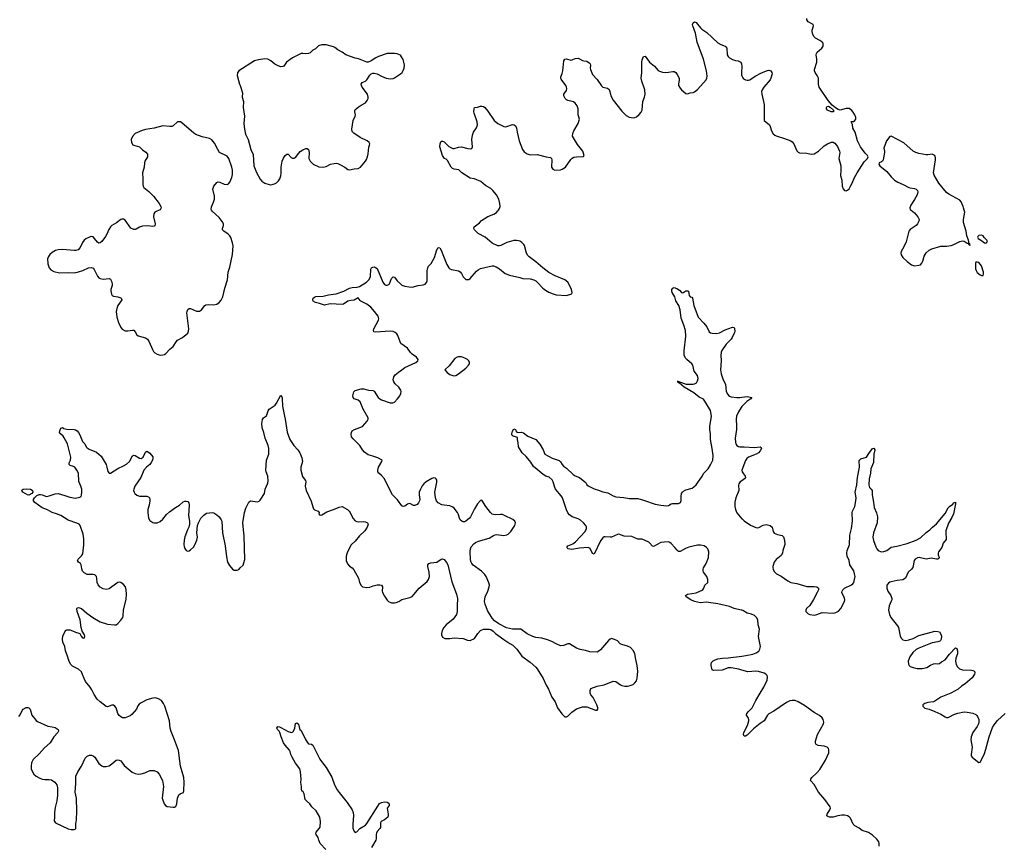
# Model space of a CAD drawing. Header units: inches. Extents: x 1305449 to 1407403, y 744709 to 841554.
# Tile 72 of 114: x 1370083 to 1383602, y 771295 to 782614. Entities that reach past the tile are written whole.
import ezdxf

# ---------------------------------------------------------------- set-up
doc = ezdxf.new("R2010")
doc.units = ezdxf.units.IN
doc.header["$MEASUREMENT"] = 0
for name, color, linetype in [('B3777', 7, 'Continuous'), ('B3778', 7, 'Continuous'), ('B3787', 7, 'Continuous'), ('B3788', 7, 'Continuous')]:
    doc.layers.add(name, color=color, linetype=linetype)

msp = doc.modelspace()

# ---------------------------------------------------------------- linework, layer by layer
at = {"layer": 'B3777', "color": 6}
for points, elevation in [([(1370070, 773049), (1370090, 773073), (1370115, 773130), (1370130, 773148), (1370170, 773173), (1370195, 773175), (1370210, 773170), (1370226, 773150), (1370250, 773070), (1370310, 772996), (1370330, 772979), (1370470, 772916), (1370530, 772908), (1370570, 772897), (1370610, 772870), (1370618, 772850), (1370609, 772830), (1370554, 772770), (1370501, 772690), (1370422, 772618), (1370350, 772536), (1370270, 772461), (1370247, 772413), (1370240, 772370), (1370243, 772330), (1370257, 772290), (1370279, 772259), (1370310, 772230), (1370350, 772206), (1370390, 772191), (1370430, 772184), (1370490, 772185), (1370519, 772179), (1370567, 772147), (1370595, 772110), (1370602, 772070), (1370603, 771970), (1370594, 771890), (1370570, 771802), (1370561, 771730), (1370563, 771670), (1370558, 771618), (1370574, 771590), (1370750, 771508), (1370790, 771499), (1370830, 771497), (1370852, 771508), (1370856, 771530), (1370855, 771575), (1370862, 771630), (1370867, 771750), (1370862, 771930), (1370847, 772010), (1370856, 772130), (1370856, 772230), (1370881, 772290), (1370930, 772366), (1370984, 772476), (1371010, 772505), (1371043, 772517), (1371070, 772519), (1371092, 772510), (1371113, 772490), (1371170, 772405), (1371210, 772372), (1371230, 772365), (1371270, 772362), (1371310, 772373), (1371350, 772400), (1371410, 772450), (1371430, 772456), (1371450, 772452), (1371470, 772439), (1371519, 772379), (1371627, 772287), (1371670, 772269), (1371710, 772260), (1371750, 772261), (1371803, 772277), (1371870, 772310), (1371930, 772307), (1371970, 772290), (1371998, 772258), (1372046, 772170), (1372058, 772090), (1372040, 771930), (1372069, 771849), (1372087, 771827), (1372110, 771815), (1372190, 771803), (1372210, 771806), (1372225, 771815), (1372241, 771850), (1372252, 771928), (1372270, 771972), (1372288, 771990), (1372320, 772000), (1372332, 772008), (1372337, 772030), (1372342, 772150), (1372338, 772210), (1372293, 772370), (1372263, 772583), (1372210, 772730), (1372163, 772843), (1372151, 772891), (1372139, 772990), (1372075, 773190), (1372056, 773230), (1372030, 773268), (1371990, 773294), (1371946, 773306), (1371910, 773303), (1371830, 773276), (1371750, 773238), (1371722, 773218), (1371706, 773194), (1371686, 773150), (1371622, 773078), (1371601, 773059), (1371530, 773031), (1371493, 773033), (1371470, 773044), (1371450, 773061), (1371433, 773090), (1371407, 773167), (1371390, 773193), (1371370, 773206), (1371350, 773206), (1371290, 773184), (1371270, 773185), (1371189, 773249), (1371149, 773289), (1371104, 773350), (1371074, 773414), (1371051, 773450), (1370989, 773530), (1370967, 773570), (1370947, 773627), (1370930, 773661), (1370890, 773697), (1370810, 773740), (1370785, 773765), (1370763, 773803), (1370737, 773890), (1370710, 773950), (1370703, 774010), (1370676, 774070), (1370670, 774110), (1370676, 774150), (1370710, 774232), (1370730, 774240), (1370770, 774239), (1370807, 774227), (1370850, 774205), (1370894, 774194), (1370908, 774188), (1370929, 774150), (1370945, 774130), (1370954, 774126), (1370973, 774130), (1370977, 774150), (1370972, 774170), (1370943, 774223), (1370929, 774270), (1370915, 774375), (1370872, 774490), (1370869, 774530), (1370879, 774541), (1370890, 774545), (1370932, 774530), (1371007, 774467), (1371086, 774410), (1371190, 774350), (1371290, 774317), (1371386, 774306), (1371410, 774310), (1371430, 774325), (1371470, 774370), (1371498, 774410), (1371504, 774430), (1371507, 774513), (1371545, 774655), (1371550, 774730), (1371547, 774790), (1371536, 774830), (1371510, 774863), (1371471, 774891), (1371450, 774893), (1371430, 774887), (1371350, 774828), (1371310, 774804), (1371270, 774794), (1371230, 774800), (1371190, 774825), (1371159, 774859), (1371149, 774890), (1371144, 774944), (1371136, 774970), (1371126, 774986), (1371113, 774993), (1371090, 774998), (1371010, 774998), (1370970, 775022), (1370946, 775046), (1370935, 775075), (1370927, 775130), (1370916, 775150), (1370890, 775170), (1370875, 775190), (1370885, 775210), (1370930, 775254), (1370950, 775281), (1370965, 775405), (1370966, 775490), (1370957, 775550), (1370913, 775670), (1370899, 775690), (1370870, 775705), (1370750, 775745), (1370646, 775810), (1370590, 775832), (1370530, 775848), (1370466, 775886), (1370390, 775915), (1370290, 775987), (1370275, 776010), (1370275, 776030), (1370288, 776052), (1370319, 776081), (1370350, 776096), (1370370, 776098), (1370390, 776092), (1370450, 776068), (1370490, 776077), (1370570, 776107), (1370610, 776111), (1370704, 776084), (1370770, 776059), (1370850, 776047), (1370910, 776058), (1370926, 776070), (1370934, 776086), (1370938, 776130), (1370935, 776170), (1370925, 776210), (1370895, 776275), (1370889, 776390), (1370870, 776430), (1370842, 776470), (1370822, 776482), (1370777, 776497), (1370761, 776510), (1370762, 776530), (1370782, 776570), (1370785, 776610), (1370740, 776790), (1370695, 776875), (1370678, 776898), (1370644, 776930), (1370632, 776950), (1370633, 776970), (1370650, 777007), (1370670, 777016), (1370690, 777004), (1370732, 776992), (1370830, 776991), (1370850, 776986), (1370873, 776970), (1370891, 776950), (1370910, 776915), (1370945, 776825), (1370976, 776790), (1370998, 776750), (1371010, 776736), (1371039, 776719), (1371136, 776676), (1371170, 776652), (1371201, 776621), (1371269, 776509), (1371282, 776470), (1371293, 776413), (1371310, 776388), (1371330, 776390), (1371430, 776453), (1371510, 776490), (1371548, 776512), (1371589, 776551), (1371630, 776628), (1371644, 776636), (1371670, 776630), (1371730, 776595), (1371750, 776593), (1371778, 776610), (1371810, 776680), (1371830, 776692), (1371850, 776680), (1371870, 776663), (1371910, 776614), (1371913, 776590), (1371906, 776570), (1371890, 776534), (1371872, 776510), (1371826, 776474), (1371788, 776430), (1371777, 776410), (1371748, 776332), (1371664, 776210), (1371649, 776170), (1371648, 776150), (1371653, 776130), (1371665, 776110), (1371690, 776087), (1371730, 776076), (1371830, 776073), (1371850, 776064), (1371864, 776050), (1371870, 776030), (1371868, 776010), (1371859, 775950), (1371842, 775890), (1371841, 775850), (1371854, 775774), (1371870, 775742), (1371910, 775713), (1371930, 775707), (1371970, 775709), (1372010, 775726), (1372050, 775759), (1372099, 775821), (1372141, 775859), (1372222, 775918), (1372276, 775950), (1372330, 775994), (1372350, 776005), (1372370, 776007), (1372390, 776000), (1372404, 775984), (1372411, 775951), (1372403, 775810), (1372414, 775730), (1372415, 775690), (1372406, 775650), (1372386, 775610), (1372350, 775514), (1372341, 775470), (1372338, 775410), (1372341, 775381), (1372350, 775355), (1372370, 775326), (1372390, 775318), (1372410, 775322), (1372430, 775335), (1372470, 775375), (1372490, 775407), (1372515, 775470), (1372524, 775510), (1372516, 775570), (1372525, 775670), (1372538, 775710), (1372572, 775770), (1372610, 775815), (1372650, 775839), (1372730, 775850), (1372750, 775845), (1372790, 775818), (1372820, 775790), (1372850, 775751), (1372857, 775730), (1372868, 775572), (1372906, 775390), (1372922, 775242), (1372938, 775170), (1372964, 775124), (1373005, 775070), (1373030, 775059), (1373070, 775059), (1373090, 775065), (1373109, 775091), (1373150, 775125), (1373163, 775157), (1373174, 775206), (1373166, 775530), (1373154, 775610), (1373149, 775710), (1373172, 775850), (1373190, 775910), (1373230, 775991), (1373250, 776008), (1373350, 775997), (1373370, 776006), (1373383, 776017), (1373443, 776110), (1373454, 776170), (1373491, 776250), (1373494, 776286), (1373489, 776350), (1373467, 776407), (1373464, 776430), (1373473, 776567), (1373505, 776650), (1373504, 776730), (1373497, 776770), (1373452, 776870), (1373435, 776950), (1373413, 777010), (1373410, 777070), (1373416, 777124), (1373429, 777151), (1373470, 777175), (1373494, 777246), (1373510, 777270), (1373590, 777325), (1373610, 777350), (1373670, 777460), (1373685, 777430), (1373689, 777409), (1373690, 777310), (1373717, 777170), (1373730, 777130), (1373754, 776954), (1373793, 776850), (1373845, 776770), (1373900, 776710), (1373929, 776670), (1373958, 776598), (1373965, 776550), (1373944, 776470), (1373945, 776430), (1373966, 776346), (1373974, 776330), (1374009, 776290), (1374011, 776270), (1374003, 776210), (1374016, 776150), (1374086, 776006), (1374107, 775927), (1374119, 775899), (1374130, 775886), (1374181, 775870), (1374194, 775850), (1374191, 775830), (1374198, 775818), (1374210, 775811), (1374230, 775817), (1374302, 775858), (1374392, 775890), (1374470, 775925), (1374510, 775930), (1374582, 775890), (1374606, 775870), (1374620, 775850), (1374657, 775770), (1374690, 775736), (1374710, 775726), (1374741, 775721), (1374810, 775724), (1374830, 775721), (1374858, 775710), (1374870, 775691), (1374855, 775650), (1374823, 775597), (1374747, 775530), (1374690, 775458), (1374635, 775405), (1374586, 775310), (1374570, 775270), (1374567, 775247), (1374567, 775190), (1374584, 775144), (1374610, 775114), (1374650, 775088), (1374670, 775062), (1374734, 774950), (1374749, 774889), (1374770, 774847), (1374790, 774830), (1374850, 774819), (1374890, 774826), (1374935, 774845), (1374990, 774856), (1375030, 774859), (1375050, 774852), (1375064, 774830), (1375062, 774770), (1375066, 774750), (1375090, 774701), (1375128, 774648), (1375149, 774629), (1375190, 774608), (1375228, 774608), (1375250, 774614), (1375290, 774630), (1375330, 774656), (1375438, 774682), (1375470, 774695), (1375570, 774809), (1375677, 774903), (1375695, 774930), (1375708, 774972), (1375706, 775030), (1375687, 775110), (1375689, 775131), (1375702, 775150), (1375730, 775161), (1375810, 775167), (1375870, 775209), (1375890, 775214), (1375910, 775205), (1375945, 775165), (1375960, 775130), (1376016, 774896), (1376080, 774730), (1376095, 774670), (1376096, 774650), (1376090, 774590), (1376092, 774490), (1376082, 774450), (1376035, 774385), (1375940, 774310), (1375908, 774270), (1375886, 774230), (1375875, 774190), (1375875, 774170), (1375890, 774139), (1375922, 774122), (1375939, 774119), (1375990, 774118), (1376050, 774130), (1376170, 774122), (1376230, 774099), (1376270, 774093), (1376330, 774119), (1376373, 774187), (1376410, 774231), (1376450, 774247), (1376528, 774248), (1376550, 774243), (1376583, 774223), (1376616, 774190), (1376730, 774108), (1376815, 774050), (1376853, 774030), (1376910, 773974), (1376976, 773876), (1377090, 773795), (1377170, 773727), (1377190, 773704), (1377270, 773570), (1377310, 773481), (1377346, 773426), (1377390, 773316), (1377435, 773250), (1377469, 773169), (1377527, 773087), (1377570, 773045), (1377590, 773045), (1377610, 773056), (1377665, 773110), (1377730, 773155), (1377810, 773183), (1377870, 773183), (1377990, 773136), (1378010, 773138), (1378019, 773150), (1378021, 773170), (1378009, 773210), (1377956, 773310), (1377925, 773345), (1377916, 773370), (1377914, 773406), (1377926, 773434), (1378010, 773464), (1378110, 773484), (1378230, 773534), (1378270, 773530), (1378330, 773484), (1378350, 773475), (1378390, 773466), (1378430, 773464), (1378467, 773473), (1378504, 773490), (1378529, 773510), (1378550, 773538), (1378563, 773577), (1378570, 773670), (1378566, 773710), (1378561, 773750), (1378541, 773830), (1378530, 773910), (1378512, 773952), (1378470, 773996), (1378430, 774016), (1378350, 774036), (1378329, 774049), (1378290, 774087), (1378250, 774107), (1378210, 774119), (1378190, 774112), (1378168, 774092), (1378057, 773963), (1378034, 773946), (1378010, 773934), (1377910, 773936), (1377850, 773957), (1377777, 773970), (1377730, 773988), (1377630, 774046), (1377610, 774045), (1377550, 774024), (1377510, 774018), (1377450, 774045), (1377390, 774080), (1377330, 774103), (1377250, 774123), (1377170, 774134), (1377130, 774147), (1377050, 774185), (1376966, 774246), (1376949, 774249), (1376850, 774250), (1376768, 774268), (1376661, 774321), (1376604, 774364), (1376570, 774397), (1376506, 774506), (1376476, 774590), (1376467, 774630), (1376474, 774690), (1376509, 774771), (1376529, 774830), (1376532, 774850), (1376525, 774885), (1376490, 774970), (1376470, 774998), (1376425, 775045), (1376309, 775129), (1376290, 775150), (1376278, 775178), (1376273, 775210), (1376268, 775308), (1376271, 775350), (1376283, 775377), (1376319, 775421), (1376342, 775438), (1376383, 775457), (1376530, 775498), (1376590, 775536), (1376610, 775543), (1376630, 775546), (1376730, 775534), (1376770, 775542), (1376790, 775552), (1376826, 775590), (1376880, 775670), (1376888, 775690), (1376890, 775710), (1376881, 775730), (1376852, 775752), (1376741, 775810), (1376710, 775821), (1376684, 775824), (1376610, 775818), (1376590, 775820), (1376569, 775829), (1376548, 775848), (1376482, 775930), (1376430, 776017), (1376410, 776013), (1376370, 775967), (1376330, 775902), (1376272, 775790), (1376257, 775770), (1376210, 775731), (1376190, 775721), (1376170, 775721), (1376152, 775730), (1376133, 775750), (1376122, 775770), (1376105, 775830), (1376094, 775850), (1376050, 775908), (1376030, 775925), (1375990, 775941), (1375910, 775949), (1375877, 775957), (1375830, 775984), (1375808, 776008), (1375794, 776050), (1375781, 776130), (1375810, 776265), (1375811, 776290), (1375803, 776310), (1375790, 776322), (1375770, 776326), (1375742, 776318), (1375662, 776270), (1375630, 776245), (1375610, 776217), (1375585, 776170), (1375570, 776130), (1375569, 776091), (1375576, 776030), (1375573, 776010), (1375559, 775981), (1375540, 775960), (1375510, 775946), (1375490, 775948), (1375450, 775969), (1375430, 775974), (1375410, 775966), (1375370, 775936), (1375350, 775931), (1375330, 775941), (1375270, 776023), (1375204, 776090), (1375150, 776186), (1375091, 776310), (1375050, 776358), (1375015, 776390), (1375002, 776410), (1375000, 776430), (1375008, 776470), (1375054, 776550), (1375059, 776570), (1375002, 776602), (1374930, 776621), (1374870, 776643), (1374818, 776678), (1374789, 776709), (1374752, 776770), (1374660, 776860), (1374638, 776890), (1374633, 776927), (1374638, 776950), (1374650, 776970), (1374680, 776990), (1374790, 777032), (1374856, 777104), (1374870, 777130), (1374868, 777150), (1374801, 777270), (1374756, 777370), (1374731, 777390), (1374675, 777410), (1374660, 777430), (1374657, 777450), (1374670, 777505), (1374690, 777524), (1374770, 777546), (1374810, 777547), (1374871, 777529), (1374930, 777523), (1374950, 777513), (1375003, 777430), (1375026, 777410), (1375050, 777397), (1375170, 777355), (1375205, 777355), (1375230, 777366), (1375272, 777410), (1375302, 777450), (1375318, 777482), (1375322, 777510), (1375315, 777530), (1375290, 777570), (1375237, 777617), (1375221, 777641), (1375210, 777670), (1375219, 777710), (1375240, 777740), (1375282, 777778), (1375330, 777807), (1375370, 777840), (1375524, 777910), (1375549, 777930), (1375553, 777950), (1375530, 777983), (1375470, 778025), (1375450, 778045), (1375406, 778106), (1375318, 778170), (1375305, 778190), (1375277, 778277), (1375262, 778302), (1375240, 778320), (1375210, 778334), (1375170, 778338), (1374970, 778325), (1374944, 778330), (1374939, 778350), (1374945, 778370), (1375009, 778490), (1375012, 778510), (1375003, 778543), (1374957, 778610), (1374904, 778670), (1374850, 778711), (1374769, 778750), (1374758, 778758), (1374730, 778797), (1374676, 778764), (1374630, 778761), (1374590, 778749), (1374530, 778710), (1374510, 778704), (1374348, 778712), (1374270, 778697), (1374200, 778720), (1374143, 778730), (1374113, 778750), (1374109, 778770), (1374113, 778790), (1374130, 778807), (1374150, 778814), (1374250, 778819), (1374323, 778837), (1374430, 778851), (1374532, 778888), (1374610, 778927), (1374650, 778936), (1374718, 778942), (1374749, 778951), (1374845, 779010), (1374882, 779050), (1374899, 779090), (1374906, 779190), (1374914, 779206), (1374930, 779218), (1374950, 779220), (1374970, 779214), (1374990, 779198), (1375070, 779010), (1375090, 778981), (1375110, 778968), (1375130, 778968), (1375150, 778978), (1375160, 778990), (1375190, 779062), (1375210, 779084), (1375230, 779081), (1375265, 779030), (1375310, 778987), (1375332, 778972), (1375370, 778956), (1375430, 778945), (1375470, 778944), (1375553, 778967), (1375624, 778976), (1375650, 778985), (1375670, 779008), (1375678, 779030), (1375679, 779170), (1375685, 779210), (1375696, 779230), (1375731, 779269), (1375778, 779350), (1375810, 779456), (1375830, 779486), (1375850, 779481), (1375870, 779451), (1375900, 779370), (1375950, 779255), (1375976, 779210), (1375990, 779196), (1376010, 779186), (1376110, 779165), (1376130, 779154), (1376148, 779130), (1376170, 779086), (1376210, 779050), (1376234, 779046), (1376250, 779048), (1376270, 779061), (1376357, 779163), (1376378, 779182), (1376410, 779201), (1376570, 779235), (1376590, 779235), (1376623, 779223), (1376673, 779193), (1376750, 779130), (1376808, 779108), (1376950, 779075), (1376990, 779061), (1377090, 779057), (1377144, 779044), (1377170, 779030), (1377190, 779013), (1377268, 778930), (1377303, 778903), (1377350, 778875), (1377410, 778851), (1377450, 778839), (1377590, 778826), (1377666, 778850), (1377668, 778870), (1377659, 778910), (1377643, 778950), (1377609, 779010), (1377570, 779043), (1377437, 779097), (1377350, 779142), (1377266, 779206), (1377170, 779291), (1377077, 779357), (1377058, 779378), (1377042, 779410), (1377015, 779515), (1377007, 779530), (1376977, 779557), (1376952, 779572), (1376930, 779578), (1376904, 779584), (1376870, 779584), (1376770, 779555), (1376690, 779516), (1376670, 779510), (1376650, 779510), (1376570, 779548), (1376472, 779630), (1376380, 779680), (1376328, 779730), (1376318, 779750), (1376323, 779770), (1376395, 779825), (1376424, 779856), (1376509, 779911), (1376595, 779945), (1376630, 779969), (1376650, 779990), (1376656, 780000)], 1100), ([(1372000, 780000), (1371957, 779983), (1371938, 779970), (1371925, 779950), (1371922, 779910), (1371944, 779810), (1371937, 779783), (1371930, 779778), (1371910, 779775), (1371836, 779784), (1371770, 779779), (1371730, 779767), (1371683, 779737), (1371670, 779732), (1371650, 779733), (1371610, 779754), (1371530, 779860), (1371510, 779874), (1371485, 779875), (1371470, 779870), (1371414, 779826), (1371350, 779791), (1371330, 779773), (1371305, 779735), (1371281, 779670), (1371263, 779637), (1371210, 779568), (1371190, 779551), (1371170, 779546), (1371150, 779559), (1371112, 779612), (1371090, 779632), (1371070, 779636), (1371050, 779632), (1370990, 779607), (1370967, 779590), (1370944, 779556), (1370914, 779486), (1370884, 779456), (1370854, 779446), (1370830, 779445), (1370670, 779460), (1370610, 779456), (1370573, 779447), (1370530, 779420), (1370496, 779390), (1370477, 779363), (1370465, 779330), (1370470, 779265), (1370490, 779207), (1370510, 779179), (1370550, 779156), (1370630, 779141), (1370750, 779145), (1370830, 779141), (1370890, 779152), (1370950, 779171), (1371030, 779207), (1371070, 779212), (1371090, 779205), (1371107, 779187), (1371150, 779094), (1371170, 779070), (1371190, 779060), (1371230, 779052), (1371310, 779061), (1371332, 779052), (1371346, 779026), (1371353, 778990), (1371354, 778966), (1371335, 778910), (1371333, 778890), (1371345, 778845), (1371355, 778830), (1371370, 778819), (1371430, 778809), (1371470, 778794), (1371476, 778790), (1371484, 778770), (1371430, 778690), (1371417, 778650), (1371410, 778610), (1371417, 778530), (1371439, 778459), (1371470, 778390), (1371490, 778366), (1371530, 778344), (1371570, 778341), (1371630, 778354), (1371651, 778351), (1371669, 778329), (1371690, 778290), (1371710, 778275), (1371809, 778249), (1371836, 778230), (1371861, 778190), (1371905, 778085), (1371920, 778060), (1371940, 778040), (1371970, 778021), (1372010, 778010), (1372047, 778013), (1372070, 778020), (1372090, 778032), (1372145, 778090), (1372190, 778127), (1372230, 778190), (1372250, 778213), (1372320, 778250), (1372391, 778310), (1372403, 778337), (1372406, 778370), (1372380, 778590), (1372381, 778610), (1372390, 778635), (1372410, 778648), (1372430, 778648), (1372510, 778613), (1372550, 778613), (1372580, 778630), (1372627, 778690), (1372641, 778699), (1372670, 778705), (1372750, 778701), (1372790, 778709), (1372824, 778730), (1372850, 778763), (1372874, 778810), (1372898, 778930), (1372935, 779045), (1372946, 779150), (1372970, 779219), (1373003, 779390), (1373012, 779510), (1373007, 779550), (1372983, 779623), (1372970, 779645), (1372944, 779670), (1372886, 779710), (1372870, 779730), (1372869, 779750), (1372880, 779790), (1372881, 779810), (1372865, 779845), (1372820, 779900), (1372725, 779985), (1372716, 780000)], 1200), ([(1380000, 774507), (1379990, 774510), (1379892, 774532), (1379830, 774561), (1379670, 774595), (1379510, 774617), (1379430, 774611), (1379350, 774627), (1379297, 774650), (1379235, 774690), (1379226, 774710), (1379251, 774729), (1379370, 774747), (1379462, 774790), (1379477, 774810), (1379489, 774850), (1379531, 774890), (1379533, 774930), (1379519, 774970), (1379474, 775030), (1379466, 775050), (1379466, 775070), (1379473, 775090), (1379508, 775150), (1379539, 775230), (1379545, 775310), (1379530, 775350), (1379511, 775371), (1379480, 775390), (1379430, 775400), (1379390, 775401), (1379270, 775375), (1379224, 775356), (1379150, 775313), (1379130, 775314), (1379110, 775331), (1379080, 775370), (1379030, 775422), (1379010, 775438), (1378990, 775446), (1378930, 775444), (1378884, 775436), (1378785, 775385), (1378770, 775388), (1378735, 775430), (1378721, 775441), (1378630, 775484), (1378570, 775484), (1378490, 775519), (1378384, 775524), (1378310, 775551), (1378290, 775547), (1378210, 775512), (1378189, 775509), (1378124, 775516), (1378110, 775514), (1378090, 775501), (1378057, 775463), (1377970, 775279), (1377950, 775288), (1377915, 775355), (1377890, 775367), (1377770, 775362), (1377664, 775344), (1377616, 775350), (1377594, 775370), (1377608, 775390), (1377679, 775421), (1377714, 775446), (1377846, 775590), (1377866, 775630), (1377864, 775650), (1377855, 775670), (1377824, 775710), (1377785, 775745), (1377750, 775763), (1377670, 775790), (1377630, 775819), (1377610, 775846), (1377590, 775888), (1377534, 776050), (1377518, 776078), (1377441, 776170), (1377430, 776193), (1377408, 776270), (1377396, 776296), (1377355, 776335), (1377307, 776350), (1377272, 776370), (1377190, 776442), (1377139, 776479), (1377101, 776541), (1377038, 776618), (1376984, 776670), (1376930, 776750), (1376926, 776806), (1376916, 776850), (1376917, 776877), (1376905, 776885), (1376857, 776897), (1376847, 776907), (1376841, 776921), (1376840, 776930), (1376850, 776966), (1376870, 776996), (1376890, 776990), (1376896, 776970), (1376910, 776954), (1376930, 776946), (1376970, 776951), (1377002, 776942), (1377058, 776898), (1377170, 776851), (1377226, 776786), (1377270, 776711), (1377295, 776650), (1377395, 776595), (1377490, 776562), (1377510, 776545), (1377530, 776508), (1377550, 776486), (1377590, 776457), (1377684, 776370), (1377712, 776352), (1377770, 776328), (1377842, 776270), (1377861, 776250), (1377872, 776230), (1377890, 776215), (1377970, 776173), (1378030, 776156), (1378090, 776132), (1378158, 776118), (1378230, 776077), (1378270, 776063), (1378376, 776056), (1378450, 776040), (1378530, 776044), (1378570, 776040), (1378650, 776021), (1378810, 775965), (1378885, 775950), (1378970, 775941), (1378990, 775945), (1379030, 775968), (1379047, 775973), (1379128, 775972), (1379155, 775985), (1379166, 776014), (1379165, 776070), (1379170, 776110), (1379182, 776130), (1379196, 776144), (1379230, 776160), (1379316, 776184), (1379340, 776200), (1379370, 776231), (1379450, 776340), (1379478, 776390), (1379534, 776450), (1379570, 776504), (1379598, 776570), (1379604, 776630), (1379592, 776730), (1379568, 776850), (1379567, 776930), (1379560, 776990), (1379560, 777030), (1379580, 777170), (1379569, 777250), (1379490, 777380), (1379470, 777403), (1379413, 777433), (1379341, 777490), (1379205, 777570), (1379144, 777624), (1379127, 777630), (1379126, 777646), (1379110, 777650), (1379134, 777650), (1379143, 777643), (1379233, 777613), (1379330, 777611), (1379350, 777615), (1379374, 777630), (1379390, 777655), (1379398, 777690), (1379389, 777730), (1379343, 777790), (1379324, 777870), (1379313, 777890), (1379242, 777950), (1379227, 777970), (1379208, 778010), (1379205, 778070), (1379230, 778270), (1379226, 778350), (1379203, 778423), (1379164, 778516), (1379150, 778630), (1379133, 778693), (1379090, 778757), (1379078, 778810), (1379042, 778870), (1379035, 778890), (1379038, 778910), (1379050, 778930), (1379070, 778936), (1379104, 778924), (1379143, 778903), (1379170, 778871), (1379190, 778864), (1379229, 778891), (1379250, 778894), (1379266, 778886), (1379273, 778830), (1379290, 778811), (1379310, 778807), (1379319, 778790), (1379339, 778690), (1379400, 778530), (1379478, 778450), (1379517, 778397), (1379549, 778330), (1379570, 778314), (1379591, 778309), (1379650, 778307), (1379690, 778318), (1379770, 778358), (1379870, 778394), (1379890, 778390), (1379898, 778378), (1379900, 778330), (1379895, 778310), (1379865, 778250), (1379851, 778229), (1379781, 778159), (1379725, 778075), (1379715, 778050), (1379711, 778010), (1379716, 777930), (1379705, 777810), (1379713, 777753), (1379742, 777670), (1379775, 777610), (1379785, 777510), (1379804, 777470), (1379826, 777446), (1379850, 777437), (1379930, 777426), (1379970, 777427), (1380000, 777431)], 1000), ([(1380000, 777305), (1379988, 777292), (1379951, 777230), (1379926, 777170), (1379919, 777130), (1379925, 777035), (1379923, 776990), (1379905, 776870), (1379909, 776809), (1379915, 776790), (1379928, 776770), (1379954, 776754), (1379970, 776750), (1380000, 776752)], 1000), ([(1380000, 776285), (1379977, 776270), (1379957, 776243), (1379953, 776227), (1379956, 776150), (1379916, 776050), (1379903, 775990), (1379902, 775930), (1379909, 775890), (1379930, 775845), (1380000, 775761)], 1000), ([(1380000, 773686), (1379959, 773699), (1379850, 773719), (1379810, 773716), (1379727, 773687), (1379610, 773679), (1379592, 773692), (1379577, 773750), (1379576, 773770), (1379583, 773790), (1379606, 773814), (1379630, 773828), (1379670, 773842), (1379732, 773852), (1379810, 773856), (1380000, 773879)], 1000), ([(1374285, 771225), (1374208, 771308), (1374190, 771350), (1374180, 771390), (1374153, 771430), (1374149, 771450), (1374156, 771464), (1374196, 771510), (1374209, 771531), (1374215, 771610), (1374203, 771670), (1374156, 771756), (1374094, 771810), (1374069, 771850), (1374019, 771890), (1374005, 771910), (1373987, 771990), (1373975, 772015), (1373959, 772030), (1373951, 772050), (1373953, 772090), (1373943, 772143), (1373950, 772190), (1373940, 772290), (1373930, 772330), (1373871, 772410), (1373825, 772490), (1373807, 772530), (1373799, 772570), (1373789, 772589), (1373730, 772655), (1373707, 772690), (1373672, 772770), (1373655, 772830), (1373645, 772850), (1373624, 772870), (1373612, 772890), (1373626, 772910), (1373650, 772907), (1373670, 772899), (1373770, 772844), (1373810, 772832), (1373827, 772833), (1373843, 772850), (1373859, 772890), (1373870, 772955), (1373890, 772962), (1373910, 772943), (1373923, 772883), (1373931, 772870), (1373950, 772857), (1374003, 772743), (1374030, 772698), (1374050, 772676), (1374091, 772671), (1374110, 772656), (1374203, 772463), (1374225, 772430), (1374290, 772349), (1374370, 772215), (1374407, 772110), (1374443, 772043), (1374468, 772008), (1374581, 771870), (1374649, 771770), (1374663, 771730), (1374667, 771690), (1374659, 771570), (1374659, 771519), (1374670, 771478), (1374690, 771456), (1374710, 771467), (1374752, 771510), (1374830, 771560), (1374850, 771581), (1374999, 771821), (1375025, 771855), (1375050, 771870), (1375090, 771879), (1375130, 771872), (1375150, 771860), (1375158, 771850), (1375158, 771830), (1375129, 771790), (1375141, 771710), (1375142, 771690), (1375136, 771670), (1375117, 771650), (1375090, 771630), (1375047, 771610), (1375035, 771590), (1375035, 771525), (1375029, 771510), (1374990, 771470), (1374981, 771450), (1374977, 771430), (1374979, 771370), (1374974, 771350), (1374914, 771250)], 1000)]:
    msp.add_lwpolyline(points, dxfattribs=dict(at, elevation=elevation))
at = {"layer": 'B3777', "color": 6, "elevation": 1100}
for points in [[(1376110, 777988), (1376090, 777983), (1376056, 777964), (1375979, 777861), (1375921, 777810), (1375953, 777770), (1375990, 777742), (1376046, 777726), (1376070, 777729), (1376110, 777752), (1376208, 777830), (1376246, 777870), (1376258, 777890), (1376260, 777910), (1376250, 777930), (1376231, 777950), (1376197, 777970), (1376150, 777986)], [(1370210, 776088), (1370190, 776090), (1370126, 776130), (1370112, 776150), (1370118, 776162), (1370130, 776170), (1370176, 776176), (1370230, 776168), (1370254, 776154), (1370259, 776150), (1370264, 776130), (1370252, 776110)]]:
    msp.add_lwpolyline(points, close=True, dxfattribs=at)
at = {"layer": 'B3778', "color": 6}
for points, elevation in [([(1376656, 780000), (1376670, 780022), (1376678, 780050), (1376677, 780090), (1376662, 780150), (1376632, 780210), (1376580, 780270), (1376550, 780296), (1376479, 780339), (1376415, 780395), (1376330, 780429), (1376270, 780440), (1376154, 780510), (1376112, 780552), (1376050, 780561), (1376026, 780570), (1376009, 780589), (1375959, 780679), (1375938, 780698), (1375915, 780710), (1375888, 780750), (1375853, 780870), (1375855, 780910), (1375864, 780936), (1375875, 780945), (1375890, 780946), (1375910, 780938), (1375974, 780874), (1376030, 780848), (1376050, 780847), (1376110, 780865), (1376150, 780869), (1376235, 780845), (1376270, 780840), (1376290, 780844), (1376299, 780870), (1376290, 780970), (1376298, 781030), (1376314, 781070), (1376356, 781130), (1376370, 781170), (1376364, 781210), (1376322, 781330), (1376319, 781350), (1376321, 781390), (1376330, 781410), (1376370, 781412), (1376410, 781426), (1376430, 781427), (1376450, 781421), (1376470, 781407), (1376510, 781358), (1376600, 781230), (1376619, 781210), (1376650, 781188), (1376730, 781146), (1376750, 781143), (1376770, 781146), (1376850, 781174), (1376871, 781171), (1376893, 781153), (1376906, 781126), (1376913, 781070), (1376942, 780950), (1376985, 780830), (1377010, 780799), (1377050, 780775), (1377090, 780761), (1377190, 780762), (1377310, 780731), (1377370, 780722), (1377385, 780710), (1377391, 780690), (1377387, 780590), (1377403, 780563), (1377430, 780550), (1377510, 780555), (1377530, 780561), (1377575, 780590), (1377650, 780696), (1377670, 780714), (1377690, 780725), (1377727, 780733), (1377823, 780737), (1377833, 780750), (1377813, 780810), (1377740, 780900), (1377674, 781014), (1377676, 781050), (1377690, 781090), (1377751, 781190), (1377771, 781250), (1377753, 781310), (1377749, 781389), (1377738, 781430), (1377710, 781466), (1377685, 781485), (1377670, 781492), (1377610, 781503), (1377590, 781513), (1377571, 781531), (1377554, 781570), (1377556, 781590), (1377590, 781644), (1377597, 781670), (1377593, 781690), (1377581, 781710), (1377517, 781797), (1377511, 781810), (1377511, 781830), (1377530, 781874), (1377540, 781910), (1377552, 782048), (1377566, 782070), (1377590, 782079), (1377650, 782060), (1377670, 782064), (1377710, 782082), (1377750, 782085), (1377770, 782079), (1377810, 782054), (1377830, 782047), (1377870, 782043), (1377904, 782024), (1377915, 782010), (1377919, 781990), (1377916, 781950), (1377919, 781930), (1377950, 781861), (1378011, 781791), (1378070, 781706), (1378090, 781690), (1378154, 781674), (1378177, 781657), (1378188, 781630), (1378201, 781570), (1378232, 781510), (1378350, 781359), (1378410, 781299), (1378450, 781275), (1378507, 781267), (1378530, 781270), (1378550, 781279), (1378590, 781312), (1378616, 781344), (1378630, 781370), (1378638, 781490), (1378660, 781550), (1378669, 781590), (1378666, 781650), (1378624, 781770), (1378617, 781810), (1378623, 781890), (1378624, 782030), (1378630, 782063), (1378650, 782107), (1378670, 782115), (1378731, 782031), (1378797, 781977), (1378850, 781917), (1378870, 781907), (1378910, 781895), (1378950, 781891), (1378990, 781893), (1379050, 781905), (1379070, 781903), (1379090, 781890), (1379110, 781862), (1379136, 781810), (1379138, 781790), (1379128, 781730), (1379130, 781710), (1379150, 781675), (1379170, 781652), (1379230, 781602), (1379250, 781595), (1379290, 781612), (1379330, 781616), (1379350, 781624), (1379390, 781655), (1379508, 781790), (1379517, 781810), (1379522, 781838), (1379513, 781910), (1379471, 782070), (1379386, 782306), (1379361, 782430), (1379324, 782530), (1379323, 782550), (1379328, 782570), (1379350, 782583), (1379370, 782576), (1379430, 782501), (1379450, 782483), (1379517, 782437), (1379670, 782298), (1379710, 782273), (1379770, 782250), (1379780, 782240), (1379790, 782222), (1379798, 782130), (1379809, 782110), (1379829, 782089), (1379870, 782066), (1379910, 782054), (1379950, 782048), (1379984, 782030), (1379994, 782010), (1379997, 781970), (1379992, 781890), (1379995, 781855), (1380000, 781842)], 1100), ([(1372716, 780000), (1372710, 780010), (1372715, 780045), (1372746, 780110), (1372757, 780150), (1372756, 780190), (1372734, 780290), (1372747, 780330), (1372790, 780381), (1372810, 780387), (1372830, 780383), (1372890, 780356), (1372930, 780353), (1372950, 780359), (1372970, 780386), (1372994, 780446), (1373004, 780490), (1373005, 780550), (1372998, 780590), (1372956, 780710), (1372930, 780740), (1372827, 780790), (1372802, 780830), (1372759, 780919), (1372723, 780963), (1372690, 780981), (1372590, 781004), (1372500, 781040), (1372476, 781056), (1372310, 781197), (1372290, 781211), (1372270, 781214), (1372250, 781210), (1372190, 781155), (1372172, 781148), (1372146, 781146), (1372050, 781159), (1371930, 781123), (1371810, 781106), (1371765, 781095), (1371667, 781050), (1371631, 781010), (1371614, 780970), (1371617, 780930), (1371638, 780898), (1371665, 780885), (1371730, 780869), (1371770, 780827), (1371817, 780797), (1371836, 780770), (1371839, 780730), (1371802, 780670), (1371797, 780650), (1371794, 780590), (1371768, 780510), (1371776, 780430), (1371772, 780350), (1371777, 780330), (1371790, 780309), (1371858, 780258), (1371919, 780190), (1372000, 780090), (1372022, 780050), (1372027, 780030), (1372014, 780006), (1372000, 780000)], 1200)]:
    msp.add_lwpolyline(points, dxfattribs=dict(at, elevation=elevation))
at = {"layer": 'B3778', "color": 6, "elevation": 1200}
msp.add_lwpolyline([(1374232, 782268), (1374186, 782254), (1374145, 782215), (1374110, 782194), (1374070, 782157), (1374050, 782150), (1374010, 782145), (1373971, 782151), (1373950, 782150), (1373830, 782092), (1373747, 782033), (1373710, 781978), (1373696, 781970), (1373670, 781967), (1373630, 781979), (1373585, 782005), (1373530, 782051), (1373490, 782070), (1373450, 782077), (1373364, 782064), (1373309, 782051), (1373090, 781913), (1373074, 781886), (1373068, 781850), (1373099, 781730), (1373111, 781709), (1373143, 781610), (1373137, 781550), (1373154, 781490), (1373150, 781410), (1373169, 781291), (1373160, 781190), (1373168, 781110), (1373183, 781043), (1373219, 780970), (1373259, 780830), (1373290, 780765), (1373298, 780610), (1373336, 780516), (1373387, 780427), (1373410, 780398), (1373449, 780369), (1373510, 780350), (1373530, 780349), (1373580, 780360), (1373610, 780374), (1373638, 780402), (1373654, 780430), (1373667, 780470), (1373672, 780508), (1373674, 780590), (1373685, 780670), (1373705, 780715), (1373730, 780750), (1373750, 780766), (1373770, 780766), (1373810, 780721), (1373830, 780712), (1373850, 780713), (1373870, 780724), (1373916, 780784), (1373936, 780804), (1373970, 780827), (1374010, 780844), (1374030, 780846), (1374050, 780830), (1374060, 780790), (1374054, 780710), (1374071, 780671), (1374114, 780630), (1374190, 780593), (1374250, 780589), (1374290, 780601), (1374350, 780630), (1374402, 780642), (1374430, 780644), (1374450, 780640), (1374490, 780624), (1374548, 780590), (1374590, 780557), (1374610, 780551), (1374674, 780566), (1374730, 780572), (1374764, 780590), (1374831, 780670), (1374846, 780694), (1374859, 780730), (1374866, 780774), (1374875, 780865), (1374888, 780890), (1374892, 780910), (1374881, 780930), (1374852, 780950), (1374757, 780997), (1374670, 781055), (1374650, 781078), (1374642, 781110), (1374663, 781230), (1374691, 781290), (1374692, 781310), (1374683, 781350), (1374687, 781370), (1374701, 781390), (1374730, 781415), (1374770, 781443), (1374830, 781474), (1374856, 781504), (1374866, 781530), (1374868, 781550), (1374858, 781590), (1374785, 781690), (1374775, 781710), (1374773, 781730), (1374785, 781750), (1374830, 781772), (1374850, 781789), (1374890, 781853), (1374910, 781870), (1374930, 781878), (1374950, 781880), (1374990, 781872), (1375050, 781840), (1375117, 781810), (1375170, 781801), (1375210, 781808), (1375230, 781816), (1375311, 781870), (1375333, 781890), (1375350, 781917), (1375361, 781950), (1375365, 781990), (1375359, 782030), (1375347, 782067), (1375326, 782106), (1375310, 782125), (1375265, 782145), (1375230, 782152), (1375130, 782150), (1375010, 782110), (1374971, 782090), (1374911, 782050), (1374870, 782032), (1374850, 782030), (1374735, 782075), (1374690, 782085), (1374563, 782130), (1374510, 782167), (1374450, 782199), (1374410, 782233), (1374390, 782243), (1374290, 782267)], close=True, dxfattribs=at)
at = {"layer": 'B3787', "color": 6}
for points, elevation in [([(1382323, 780000), (1382370, 779962), (1382414, 779910), (1382434, 779870), (1382430, 779850), (1382410, 779812), (1382391, 779789), (1382310, 779735), (1382289, 779711), (1382253, 779567), (1382224, 779496), (1382186, 779430), (1382182, 779410), (1382186, 779386), (1382210, 779348), (1382270, 779293), (1382329, 779249), (1382370, 779237), (1382430, 779243), (1382450, 779250), (1382470, 779271), (1382482, 779298), (1382503, 779370), (1382527, 779413), (1382569, 779451), (1382609, 779471), (1382730, 779504), (1382810, 779506), (1382870, 779514), (1382910, 779529), (1382990, 779568), (1383030, 779579), (1383053, 779573), (1383090, 779547), (1383105, 779545), (1383110, 779534), (1383118, 779538), (1383114, 779530), (1383130, 779514), (1383134, 779530), (1383130, 779538), (1383120, 779540), (1383109, 779590), (1383087, 779647), (1383079, 779710), (1383042, 779830), (1383042, 779870), (1383062, 779970), (1383051, 780000)], 1100), ([(1380000, 777431), (1380070, 777441), (1380135, 777430), (1380123, 777410), (1380066, 777374), (1380000, 777305)], 1000), ([(1380000, 776752), (1380030, 776753), (1380170, 776741), (1380251, 776751), (1380264, 776744), (1380270, 776730), (1380250, 776694), (1380229, 776670), (1380196, 776650), (1380091, 776610), (1380069, 776591), (1380050, 776564), (1380000, 776430), (1380002, 776410), (1380010, 776392), (1380042, 776350), (1380048, 776330), (1380037, 776310), (1380000, 776285)], 1000), ([(1380000, 775761), (1380001, 775761), (1380030, 775735), (1380118, 775678), (1380190, 775642), (1380210, 775640), (1380230, 775645), (1380290, 775674), (1380330, 775683), (1380389, 775669), (1380413, 775650), (1380421, 775630), (1380427, 775587), (1380444, 775564), (1380486, 775546), (1380552, 775532), (1380570, 775517), (1380586, 775470), (1380587, 775410), (1380562, 775330), (1380557, 775290), (1380540, 775260), (1380470, 775205), (1380442, 775170), (1380425, 775110), (1380423, 775090), (1380427, 775070), (1380442, 775042), (1380472, 775010), (1380536, 774976), (1380632, 774910), (1380670, 774890), (1380753, 774873), (1380890, 774833), (1380990, 774833), (1381029, 774829), (1381050, 774811), (1381050, 774790), (1381034, 774750), (1380984, 774656), (1380930, 774571), (1380888, 774530), (1380876, 774510), (1380879, 774490), (1380910, 774460), (1380930, 774449), (1380990, 774440), (1381030, 774449), (1381103, 774477), (1381250, 774466), (1381290, 774475), (1381326, 774494), (1381358, 774530), (1381409, 774630), (1381414, 774650), (1381410, 774674), (1381372, 774750), (1381374, 774770), (1381387, 774790), (1381410, 774810), (1381503, 774857), (1381521, 774870), (1381535, 774890), (1381552, 774970), (1381547, 775007), (1381534, 775050), (1381483, 775130), (1381472, 775190), (1381443, 775250), (1381439, 775290), (1381445, 775330), (1381475, 775405), (1381482, 775538), (1381505, 775630), (1381516, 775730), (1381512, 775850), (1381518, 775870), (1381548, 775930), (1381565, 776010), (1381566, 776050), (1381554, 776130), (1381576, 776230), (1381586, 776330), (1381613, 776470), (1381610, 776562), (1381612, 776570), (1381630, 776585), (1381710, 776607), (1381740, 776660), (1381790, 776726), (1381812, 776732), (1381823, 776710), (1381809, 776651), (1381804, 776536), (1381771, 776450), (1381766, 776390), (1381745, 776310), (1381740, 776230), (1381750, 776193), (1381776, 776170), (1381786, 776150), (1381786, 776090), (1381808, 775990), (1381816, 775916), (1381846, 775846), (1381861, 775790), (1381857, 775710), (1381806, 775570), (1381798, 775510), (1381806, 775466), (1381838, 775378), (1381850, 775349), (1381870, 775329), (1381910, 775309), (1381950, 775313), (1381987, 775330), (1382050, 775372), (1382126, 775386), (1382270, 775422), (1382392, 775468), (1382450, 775500), (1382530, 775574), (1382578, 775610), (1382616, 775650), (1382670, 775692), (1382790, 775838), (1382830, 775913), (1382850, 775933), (1382895, 775965), (1382910, 775981), (1382932, 775992), (1382934, 775970), (1382903, 775830), (1382880, 775780), (1382836, 775704), (1382800, 775600), (1382797, 775570), (1382805, 775495), (1382803, 775477), (1382764, 775430), (1382744, 775370), (1382700, 775310), (1382693, 775290), (1382694, 775270), (1382708, 775230), (1382704, 775216), (1382691, 775209), (1382671, 775209), (1382599, 775221), (1382530, 775208), (1382434, 775230), (1382410, 775227), (1382380, 775210), (1382366, 775190), (1382344, 775096), (1382327, 775073), (1382281, 775030), (1382244, 774950), (1382210, 774927), (1382130, 774917), (1382050, 774900), (1382028, 774892), (1382010, 774879), (1381991, 774850), (1381989, 774810), (1382005, 774770), (1382045, 774710), (1382057, 774670), (1382056, 774650), (1382050, 774632), (1382019, 774570), (1382013, 774510), (1382027, 774450), (1382044, 774410), (1382134, 774294), (1382149, 774270), (1382156, 774250), (1382172, 774150), (1382190, 774118), (1382210, 774103), (1382250, 774093), (1382290, 774100), (1382350, 774121), (1382430, 774161), (1382650, 774222), (1382690, 774218), (1382710, 774211), (1382730, 774181), (1382739, 774150), (1382736, 774110), (1382728, 774092), (1382716, 774084), (1382690, 774075), (1382610, 774062), (1382430, 773989), (1382390, 773968), (1382347, 773930), (1382304, 773870), (1382283, 773810), (1382286, 773766), (1382294, 773750), (1382310, 773736), (1382350, 773720), (1382407, 773707), (1382472, 773708), (1382537, 773723), (1382590, 773755), (1382630, 773772), (1382656, 773776), (1382690, 773773), (1382710, 773778), (1382739, 773801), (1382790, 773829), (1382850, 773907), (1382930, 773990), (1382950, 773985), (1382960, 773950), (1382958, 773910), (1382938, 773850), (1382932, 773810), (1382941, 773761), (1382957, 773730), (1382985, 773705), (1383030, 773690), (1383150, 773685), (1383170, 773681), (1383194, 773670), (1383199, 773650), (1383194, 773630), (1383161, 773579), (1383063, 773497), (1383014, 773466), (1382970, 773426), (1382869, 773371), (1382730, 773314), (1382650, 773258), (1382630, 773252), (1382550, 773243), (1382511, 773230), (1382485, 773210), (1382481, 773190), (1382510, 773164), (1382570, 773151), (1382650, 773119), (1382730, 773081), (1382790, 773044), (1382810, 773038), (1382830, 773038), (1382850, 773045), (1382910, 773077), (1382964, 773096), (1383050, 773113), (1383090, 773110), (1383170, 773095), (1383210, 773076), (1383224, 773064), (1383236, 773050), (1383250, 773010), (1383252, 772970), (1383246, 772950), (1383227, 772913), (1383169, 772830), (1383148, 772770), (1383143, 772730), (1383161, 772630), (1383147, 772530), (1383149, 772510), (1383159, 772490), (1383212, 772452), (1383250, 772417), (1383270, 772423), (1383290, 772453), (1383330, 772542), (1383350, 772599), (1383396, 772770), (1383442, 772898), (1383464, 772936), (1383510, 772995), (1383614, 773090)], 1000), ([(1380000, 773879), (1380054, 773886), (1380150, 773904), (1380196, 773924), (1380230, 773947), (1380247, 773973), (1380254, 774010), (1380229, 774149), (1380239, 774250), (1380224, 774310), (1380217, 774377), (1380201, 774410), (1380170, 774434), (1380132, 774452), (1380070, 774468), (1380010, 774503), (1380000, 774507)], 1000), ([(1381883, 771270), (1381885, 771305), (1381877, 771330), (1381850, 771366), (1381790, 771422), (1381735, 771455), (1381650, 771486), (1381610, 771519), (1381550, 771550), (1381529, 771570), (1381490, 771654), (1381474, 771674), (1381450, 771688), (1381410, 771696), (1381370, 771696), (1381314, 771686), (1381250, 771666), (1381202, 771670), (1381177, 771677), (1381165, 771685), (1381163, 771690), (1381170, 771710), (1381208, 771770), (1381214, 771790), (1381211, 771810), (1381137, 771910), (1381053, 772010), (1380990, 772114), (1380940, 772170), (1380946, 772190), (1380960, 772210), (1381030, 772274), (1381070, 772321), (1381149, 772450), (1381194, 772550), (1381193, 772593), (1381187, 772610), (1381171, 772630), (1381130, 772643), (1381044, 772650), (1381014, 772670), (1381009, 772689), (1381010, 772710), (1381036, 772804), (1381120, 772950), (1381124, 772970), (1381114, 773010), (1381102, 773030), (1381065, 773065), (1380990, 773103), (1380859, 773199), (1380770, 773252), (1380730, 773267), (1380690, 773268), (1380657, 773263), (1380610, 773243), (1380437, 773123), (1380370, 773088), (1380350, 773068), (1380303, 772990), (1380250, 772955), (1380158, 772882), (1380070, 772793), (1380050, 772779), (1380030, 772778), (1380023, 772803), (1380027, 772830), (1380074, 772926), (1380095, 772990), (1380096, 773010), (1380090, 773027), (1380064, 773070), (1380069, 773090), (1380090, 773119), (1380141, 773170), (1380191, 773270), (1380248, 773370), (1380301, 773450), (1380345, 773550), (1380352, 773590), (1380346, 773610), (1380326, 773630), (1380303, 773643), (1380229, 773669), (1380190, 773672), (1380082, 773662), (1380000, 773686)], 1000)]:
    msp.add_lwpolyline(points, dxfattribs=dict(at, elevation=elevation))
at = {"layer": 'B3787', "color": 6, "elevation": 1100}
for points in [[(1383290, 779658), (1383254, 779650), (1383240, 779640), (1383232, 779630), (1383245, 779610), (1383290, 779581), (1383310, 779563), (1383330, 779551), (1383350, 779547), (1383358, 779550), (1383369, 779570), (1383362, 779590), (1383325, 779625), (1383310, 779648)], [(1383230, 779288), (1383210, 779286), (1383205, 779270), (1383207, 779193), (1383215, 779170), (1383230, 779146), (1383270, 779111), (1383290, 779101), (1383310, 779102), (1383318, 779122), (1383317, 779150), (1383290, 779235), (1383250, 779282)]]:
    msp.add_lwpolyline(points, close=True, dxfattribs=at)
at = {"layer": 'B3788', "color": 6, "elevation": 1100}
for points in [[(1380000, 781842), (1380010, 781815), (1380023, 781803), (1380047, 781790), (1380070, 781784), (1380090, 781782), (1380110, 781787), (1380183, 781837), (1380270, 781885), (1380350, 781916), (1380370, 781919), (1380395, 781910), (1380410, 781890), (1380413, 781870), (1380398, 781810), (1380386, 781790), (1380301, 781690), (1380276, 781650), (1380270, 781630), (1380273, 781590), (1380305, 781450), (1380306, 781230), (1380376, 781170), (1380388, 781148), (1380406, 781090), (1380430, 781049), (1380450, 781030), (1380470, 781022), (1380585, 780985), (1380670, 780952), (1380690, 780939), (1380714, 780910), (1380752, 780812), (1380770, 780794), (1380790, 780785), (1380890, 780781), (1380950, 780770), (1380990, 780775), (1381052, 780808), (1381130, 780881), (1381174, 780910), (1381230, 780932), (1381252, 780932), (1381277, 780917), (1381313, 780873), (1381340, 780810), (1381342, 780790), (1381332, 780710), (1381356, 780610), (1381359, 780550), (1381354, 780474), (1381371, 780411), (1381374, 780330), (1381390, 780291), (1381410, 780271), (1381430, 780267), (1381450, 780274), (1381470, 780294), (1381491, 780330), (1381512, 780368), (1381546, 780450), (1381581, 780510), (1381678, 780662), (1381724, 780710), (1381732, 780732), (1381725, 780750), (1381690, 780783), (1381627, 780867), (1381585, 780950), (1381554, 781070), (1381523, 781123), (1381517, 781177), (1381501, 781210), (1381505, 781215), (1381530, 781218), (1381551, 781229), (1381563, 781250), (1381565, 781270), (1381550, 781309), (1381526, 781346), (1381507, 781367), (1381470, 781393), (1381430, 781394), (1381350, 781374), (1381321, 781381), (1381283, 781403), (1381239, 781439), (1381183, 781503), (1381060, 781690), (1381050, 781730), (1381050, 781810), (1381034, 781850), (1381003, 781890), (1380996, 781910), (1380998, 781930), (1381030, 782030), (1381030, 782070), (1381021, 782130), (1381025, 782150), (1381034, 782170), (1381095, 782225), (1381113, 782250), (1381116, 782270), (1381113, 782290), (1381096, 782310), (1381069, 782330), (1381010, 782362), (1380990, 782379), (1380973, 782410), (1380962, 782450), (1380962, 782470), (1380983, 782530), (1380979, 782550), (1380910, 782584), (1380890, 782610), (1380891, 782630)], [(1383051, 780000), (1383041, 780030), (1383039, 780050), (1383010, 780116), (1382990, 780135), (1382841, 780221), (1382810, 780244), (1382702, 780370), (1382638, 780478), (1382629, 780510), (1382658, 780690), (1382658, 780718), (1382649, 780749), (1382610, 780769), (1382550, 780757), (1382530, 780758), (1382430, 780776), (1382389, 780790), (1382350, 780810), (1382222, 780922), (1382050, 781013), (1382030, 781009), (1381983, 780950), (1381947, 780850), (1381956, 780810), (1381955, 780790), (1381939, 780690), (1381930, 780673), (1381917, 780663), (1381882, 780650), (1381879, 780630), (1381893, 780610), (1381990, 780530), (1382050, 780455), (1382092, 780412), (1382142, 780382), (1382214, 780354), (1382290, 780312), (1382310, 780305), (1382370, 780298), (1382390, 780290), (1382409, 780269), (1382414, 780250), (1382405, 780210), (1382370, 780147), (1382317, 780070), (1382306, 780030), (1382311, 780010), (1382323, 780000)]]:
    msp.add_lwpolyline(points, dxfattribs=at)
msp.add_lwpolyline([(1381250, 781348), (1381224, 781350), (1381176, 781370), (1381162, 781390), (1381160, 781410), (1381163, 781417), (1381170, 781424), (1381190, 781425), (1381213, 781413), (1381256, 781370), (1381255, 781350)], close=True, dxfattribs=at)

doc.saveas('drawing.dxf')
